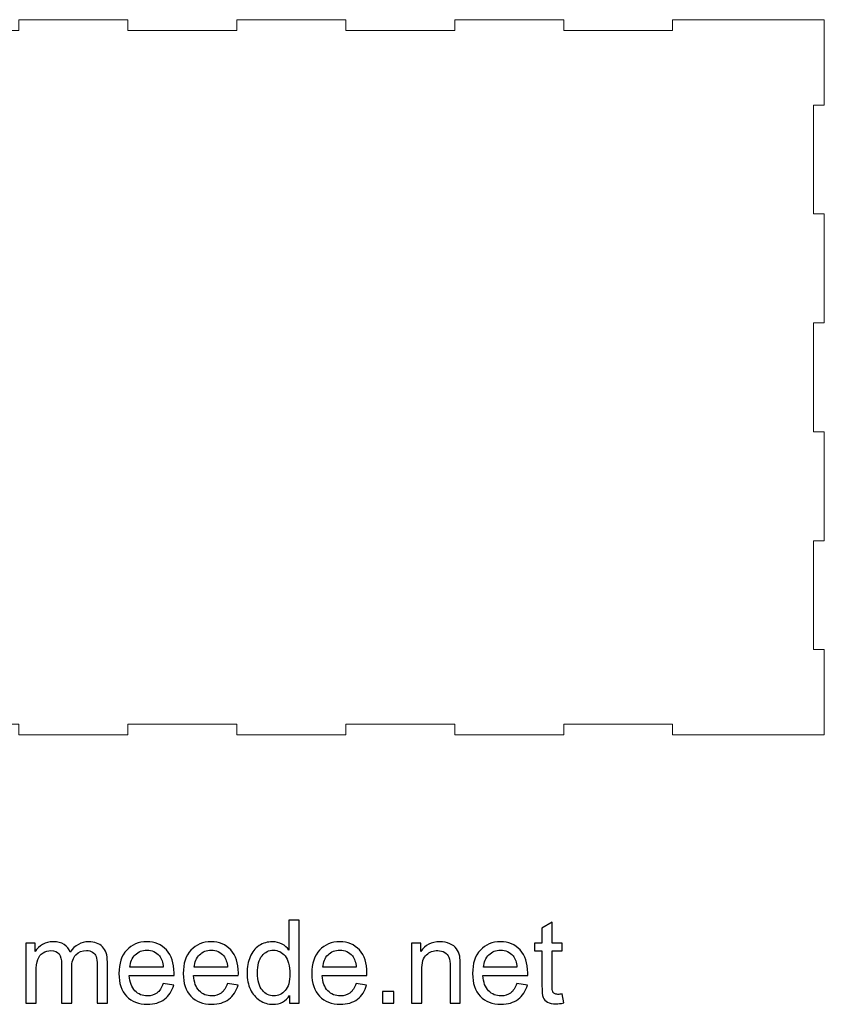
# Model space of a CAD drawing. Header units: millimetres. Extents: x -402 to 376, y -181 to 231.
# Tile 22 of 23: x 210 to 376, y -181 to 22. Entities that reach past the tile are written whole.
import ezdxf

# ---------------------------------------------------------------- set-up
doc = ezdxf.new("R2010")
doc.units = ezdxf.units.MM
doc.header["$MEASUREMENT"] = 0
doc.layers.add('Layer 1', color=7, linetype='Continuous')

msp = doc.modelspace()

# ---------------------------------------------------------------- linework, layer by layer
at = {"layer": 'Layer 1', "lineweight": 15}
msp.add_open_spline([(155.9212, 22.0469), (155.9212, 22.0469), (187.2344, 22.0469), (187.2344, 22.0469), (187.2344, 22.0469), (187.2344, 22.0469), (187.2344, 19.7965), (187.2344, 19.7965), (187.2344, 19.7965), (187.2344, 19.7965), (209.7335, 19.7965), (209.7335, 19.7965), (209.7335, 19.7965), (209.7335, 19.7965), (209.7335, 22.0469), (209.7335, 22.0469), (209.7335, 22.0469), (209.7335, 22.0469), (232.234, 22.0469), (232.234, 22.0469), (232.234, 22.0469), (232.234, 22.0469), (232.234, 19.7965), (232.234, 19.7965), (232.234, 19.7965), (232.234, 19.7965), (254.7335, 19.7965), (254.7335, 19.7965), (254.7335, 19.7965), (254.7335, 19.7965), (254.7335, 22.0469), (254.7335, 22.0469), (254.7335, 22.0469), (254.7335, 22.0469), (277.234, 22.0469), (277.234, 22.0469), (277.234, 22.0469), (277.234, 22.0469), (277.234, 19.7965), (277.234, 19.7965), (277.234, 19.7965), (277.234, 19.7965), (299.7331, 19.7965), (299.7331, 19.7965), (299.7331, 19.7965), (299.7331, 19.7965), (299.7331, 22.0469), (299.7331, 22.0469), (299.7331, 22.0469), (299.7331, 22.0469), (322.234, 22.0469), (322.234, 22.0469), (322.234, 22.0469), (322.234, 22.0469), (322.234, 19.7965), (322.234, 19.7965), (322.234, 19.7965), (322.234, 19.7965), (344.7331, 19.7965), (344.7331, 19.7965), (344.7331, 19.7965), (344.7331, 19.7965), (344.7331, 22.0469), (344.7331, 22.0469), (344.7331, 22.0469), (344.7331, 22.0469), (376.0464, 22.0469), (376.0464, 22.0469), (376.0464, 22.0469), (376.0464, 22.0469), (376.0464, 4.4217), (376.0464, 4.4217), (376.0464, 4.4217), (376.0464, 4.4217), (373.796, 4.4217), (373.796, 4.4217), (373.796, 4.4217), (373.796, 4.4217), (373.796, -18.0791), (373.796, -18.0791), (373.796, -18.0791), (373.796, -18.0791), (376.0464, -18.0791), (376.0464, -18.0791), (376.0464, -18.0791), (376.0464, -18.0791), (376.0464, -40.5782), (376.0464, -40.5782), (376.0464, -40.5782), (376.0464, -40.5782), (373.796, -40.5782), (373.796, -40.5782), (373.796, -40.5782), (373.796, -40.5782), (373.796, -63.0788), (373.796, -63.0788), (373.796, -63.0788), (373.796, -63.0788), (376.0464, -63.0788), (376.0464, -63.0788), (376.0464, -63.0788), (376.0464, -63.0788), (376.0464, -85.5779), (376.0464, -85.5779), (376.0464, -85.5779), (376.0464, -85.5779), (373.796, -85.5779), (373.796, -85.5779), (373.796, -85.5779), (373.796, -85.5779), (373.796, -108.0787), (373.796, -108.0787), (373.796, -108.0787), (373.796, -108.0787), (376.0464, -108.0787), (376.0464, -108.0787), (376.0464, -108.0787), (376.0464, -108.0787), (376.0464, -125.7039), (376.0464, -125.7039), (376.0464, -125.7039), (376.0464, -125.7039), (344.7331, -125.7039), (344.7331, -125.7039), (344.7331, -125.7039), (344.7331, -125.7039), (344.7331, -123.4535), (344.7331, -123.4535), (344.7331, -123.4535), (344.7331, -123.4535), (322.234, -123.4535), (322.234, -123.4535), (322.234, -123.4535), (322.234, -123.4535), (322.234, -125.7039), (322.234, -125.7039), (322.234, -125.7039), (322.234, -125.7039), (299.7331, -125.7039), (299.7331, -125.7039), (299.7331, -125.7039), (299.7331, -125.7039), (299.7331, -123.4535), (299.7331, -123.4535), (299.7331, -123.4535), (299.7331, -123.4535), (277.234, -123.4535), (277.234, -123.4535), (277.234, -123.4535), (277.234, -123.4535), (277.234, -125.7039), (277.234, -125.7039), (277.234, -125.7039), (277.234, -125.7039), (254.7335, -125.7039), (254.7335, -125.7039), (254.7335, -125.7039), (254.7335, -125.7039), (254.7335, -123.4535), (254.7335, -123.4535), (254.7335, -123.4535), (254.7335, -123.4535), (232.234, -123.4535), (232.234, -123.4535), (232.234, -123.4535), (232.234, -123.4535), (232.234, -125.7039), (232.234, -125.7039), (232.234, -125.7039), (232.234, -125.7039), (209.7335, -125.7039), (209.7335, -125.7039), (209.7335, -125.7039), (209.7335, -125.7039), (209.7335, -123.4535), (209.7335, -123.4535), (209.7335, -123.4535), (209.7335, -123.4535), (187.2344, -123.4535), (187.2344, -123.4535), (187.2344, -123.4535), (187.2344, -123.4535), (187.2344, -125.7039), (187.2344, -125.7039), (187.2344, -125.7039), (187.2344, -125.7039), (155.9212, -125.7039), (155.9212, -125.7039), (155.9212, -125.7039), (155.9212, -125.7039), (155.9212, -108.0787), (155.9212, -108.0787), (155.9212, -108.0787), (155.9212, -108.0787), (158.1715, -108.0787), (158.1715, -108.0787), (158.1715, -108.0787), (158.1715, -108.0787), (158.1715, -85.5779), (158.1715, -85.5779), (158.1715, -85.5779), (158.1715, -85.5779), (155.9212, -85.5779), (155.9212, -85.5779), (155.9212, -85.5779), (155.9212, -85.5779), (155.9212, -63.0788), (155.9212, -63.0788), (155.9212, -63.0788), (155.9212, -63.0788), (158.1715, -63.0788), (158.1715, -63.0788), (158.1715, -63.0788), (158.1715, -63.0788), (158.1715, -40.5782), (158.1715, -40.5782), (158.1715, -40.5782), (158.1715, -40.5782), (155.9212, -40.5782), (155.9212, -40.5782), (155.9212, -40.5782), (155.9212, -40.5782), (155.9212, -18.0791), (155.9212, -18.0791), (155.9212, -18.0791), (155.9212, -18.0791), (158.1715, -18.0791), (158.1715, -18.0791), (158.1715, -18.0791), (158.1715, -18.0791), (158.1715, 4.4217), (158.1715, 4.4217), (158.1715, 4.4217), (158.1715, 4.4217), (155.9212, 4.4217), (155.9212, 4.4217), (155.9212, 4.4217), (155.9212, 4.4217), (155.9212, 22.0469), (155.9212, 22.0469)], degree=3, knots=[0, 0, 0, 0, 0.01639344, 0.01639344, 0.01639344, 0.01639344, 0.03278689, 0.03278689, 0.03278689, 0.03278689, 0.04918033, 0.04918033, 0.04918033, 0.04918033, 0.06557377, 0.06557377, 0.06557377, 0.06557377, 0.08196721, 0.08196721, 0.08196721, 0.08196721, 0.09836066, 0.09836066, 0.09836066, 0.09836066, 0.1147541, 0.1147541, 0.1147541, 0.1147541, 0.13114754, 0.13114754, 0.13114754, 0.13114754, 0.14754098, 0.14754098, 0.14754098, 0.14754098, 0.16393443, 0.16393443, 0.16393443, 0.16393443, 0.18032787, 0.18032787, 0.18032787, 0.18032787, 0.19672131, 0.19672131, 0.19672131, 0.19672131, 0.21311475, 0.21311475, 0.21311475, 0.21311475, 0.2295082, 0.2295082, 0.2295082, 0.2295082, 0.24590164, 0.24590164, 0.24590164, 0.24590164, 0.26229508, 0.26229508, 0.26229508, 0.26229508, 0.27868852, 0.27868852, 0.27868852, 0.27868852, 0.29508197, 0.29508197, 0.29508197, 0.29508197, 0.31147541, 0.31147541, 0.31147541, 0.31147541, 0.32786885, 0.32786885, 0.32786885, 0.32786885, 0.3442623, 0.3442623, 0.3442623, 0.3442623, 0.36065574, 0.36065574, 0.36065574, 0.36065574, 0.37704918, 0.37704918, 0.37704918, 0.37704918, 0.39344262, 0.39344262, 0.39344262, 0.39344262, 0.40983607, 0.40983607, 0.40983607, 0.40983607, 0.42622951, 0.42622951, 0.42622951, 0.42622951, 0.44262295, 0.44262295, 0.44262295, 0.44262295, 0.45901639, 0.45901639, 0.45901639, 0.45901639, 0.47540984, 0.47540984, 0.47540984, 0.47540984, 0.49180328, 0.49180328, 0.49180328, 0.49180328, 0.50819672, 0.50819672, 0.50819672, 0.50819672, 0.52459016, 0.52459016, 0.52459016, 0.52459016, 0.54098361, 0.54098361, 0.54098361, 0.54098361, 0.55737705, 0.55737705, 0.55737705, 0.55737705, 0.57377049, 0.57377049, 0.57377049, 0.57377049, 0.59016393, 0.59016393, 0.59016393, 0.59016393, 0.60655738, 0.60655738, 0.60655738, 0.60655738, 0.62295082, 0.62295082, 0.62295082, 0.62295082, 0.63934426, 0.63934426, 0.63934426, 0.63934426, 0.6557377, 0.6557377, 0.6557377, 0.6557377, 0.67213115, 0.67213115, 0.67213115, 0.67213115, 0.68852459, 0.68852459, 0.68852459, 0.68852459, 0.70491803, 0.70491803, 0.70491803, 0.70491803, 0.72131148, 0.72131148, 0.72131148, 0.72131148, 0.73770492, 0.73770492, 0.73770492, 0.73770492, 0.75409836, 0.75409836, 0.75409836, 0.75409836, 0.7704918, 0.7704918, 0.7704918, 0.7704918, 0.78688525, 0.78688525, 0.78688525, 0.78688525, 0.80327869, 0.80327869, 0.80327869, 0.80327869, 0.81967213, 0.81967213, 0.81967213, 0.81967213, 0.83606557, 0.83606557, 0.83606557, 0.83606557, 0.85245902, 0.85245902, 0.85245902, 0.85245902, 0.86885246, 0.86885246, 0.86885246, 0.86885246, 0.8852459, 0.8852459, 0.8852459, 0.8852459, 0.90163934, 0.90163934, 0.90163934, 0.90163934, 0.91803279, 0.91803279, 0.91803279, 0.91803279, 0.93442623, 0.93442623, 0.93442623, 0.93442623, 0.95081967, 0.95081967, 0.95081967, 0.95081967, 0.96721311, 0.96721311, 0.96721311, 0.96721311, 1, 1, 1, 1], dxfattribs=at)
at = {"layer": 'Layer 1', "color": 250}
for points, knots in [([(265.6327, -181.0709), (265.6327, -181.0709), (265.6327, -179.499), (265.6327, -179.499), (265.6327, -179.499), (264.8487, -180.7207), (263.6947, -181.3335), (262.1705, -181.3335), (262.1705, -181.3335), (261.1836, -181.3335), (260.2763, -181.0629), (259.4525, -180.5177), (259.4525, -180.5177), (258.6248, -179.9765), (257.9841, -179.2165), (257.5264, -178.2455), (257.5264, -178.2455), (257.0728, -177.2705), (256.8459, -176.1522), (256.8459, -174.8868), (256.8459, -174.8868), (256.8459, -173.6531), (257.0529, -172.5349), (257.4628, -171.5281), (257.4628, -171.5281), (257.8766, -170.5252), (258.4935, -169.7532), (259.3172, -169.2199), (259.3172, -169.2199), (260.137, -168.6827), (261.0602, -168.4161), (262.075, -168.4161), (262.075, -168.4161), (262.8231, -168.4161), (263.4877, -168.5753), (264.0687, -168.8897), (264.0687, -168.8897), (264.6497, -169.204), (265.1233, -169.6179), (265.4894, -170.1233), (265.4894, -170.1233), (265.4894, -170.1233), (265.4894, -163.975), (265.4894, -163.975), (265.4894, -163.975), (265.4894, -163.975), (267.5906, -163.975), (267.5906, -163.975), (267.5906, -163.975), (267.5906, -163.975), (267.5906, -181.0709), (267.5906, -181.0709), (267.5906, -181.0709), (267.5906, -181.0709), (265.6327, -181.0709), (265.6327, -181.0709)], [0, 0, 0, 0, 0.06666667, 0.06666667, 0.06666667, 0.06666667, 0.13333333, 0.13333333, 0.13333333, 0.13333333, 0.2, 0.2, 0.2, 0.2, 0.26666667, 0.26666667, 0.26666667, 0.26666667, 0.33333333, 0.33333333, 0.33333333, 0.33333333, 0.4, 0.4, 0.4, 0.4, 0.46666667, 0.46666667, 0.46666667, 0.46666667, 0.53333333, 0.53333333, 0.53333333, 0.53333333, 0.6, 0.6, 0.6, 0.6, 0.66666667, 0.66666667, 0.66666667, 0.66666667, 0.73333333, 0.73333333, 0.73333333, 0.73333333, 0.8, 0.8, 0.8, 0.8, 0.86666667, 0.86666667, 0.86666667, 0.86666667, 1, 1, 1, 1]), ([(321.9466, -179.1966), (321.9466, -179.1966), (322.2331, -181.051), (322.2331, -181.051), (322.2331, -181.051), (321.6441, -181.1744), (321.1149, -181.238), (320.6533, -181.238), (320.6533, -181.238), (319.8932, -181.238), (319.3042, -181.1187), (318.8824, -180.8759), (318.8824, -180.8759), (318.4645, -180.6332), (318.17, -180.3188), (317.9989, -179.9248), (317.9989, -179.9248), (317.8278, -179.5308), (317.7442, -178.7031), (317.7442, -177.4416), (317.7442, -177.4416), (317.7442, -177.4416), (317.7442, -170.3024), (317.7442, -170.3024), (317.7442, -170.3024), (317.7442, -170.3024), (316.1922, -170.3024), (316.1922, -170.3024), (316.1922, -170.3024), (316.1922, -170.3024), (316.1922, -168.6787), (316.1922, -168.6787), (316.1922, -168.6787), (316.1922, -168.6787), (317.7442, -168.6787), (317.7442, -168.6787), (317.7442, -168.6787), (317.7442, -168.6787), (317.7442, -165.6145), (317.7442, -165.6145), (317.7442, -165.6145), (317.7442, -165.6145), (319.8454, -164.353), (319.8454, -164.353), (319.8454, -164.353), (319.8454, -164.353), (319.8454, -168.6787), (319.8454, -168.6787), (319.8454, -168.6787), (319.8454, -168.6787), (321.9466, -168.6787), (321.9466, -168.6787), (321.9466, -168.6787), (321.9466, -168.6787), (321.9466, -170.3024), (321.9466, -170.3024), (321.9466, -170.3024), (321.9466, -170.3024), (319.8454, -170.3024), (319.8454, -170.3024), (319.8454, -170.3024), (319.8454, -170.3024), (319.8454, -177.561), (319.8454, -177.561), (319.8454, -177.561), (319.8454, -178.1619), (319.8812, -178.5479), (319.9568, -178.719), (319.9568, -178.719), (320.0285, -178.8901), (320.1479, -179.0254), (320.315, -179.1289), (320.315, -179.1289), (320.4821, -179.2284), (320.7209, -179.2801), (321.0313, -179.2801), (321.0313, -179.2801), (321.2621, -179.2801), (321.5685, -179.2523), (321.9466, -179.1966)], [0, 0, 0, 0, 0.04761905, 0.04761905, 0.04761905, 0.04761905, 0.0952381, 0.0952381, 0.0952381, 0.0952381, 0.14285714, 0.14285714, 0.14285714, 0.14285714, 0.19047619, 0.19047619, 0.19047619, 0.19047619, 0.23809524, 0.23809524, 0.23809524, 0.23809524, 0.28571429, 0.28571429, 0.28571429, 0.28571429, 0.33333333, 0.33333333, 0.33333333, 0.33333333, 0.38095238, 0.38095238, 0.38095238, 0.38095238, 0.42857143, 0.42857143, 0.42857143, 0.42857143, 0.47619048, 0.47619048, 0.47619048, 0.47619048, 0.52380952, 0.52380952, 0.52380952, 0.52380952, 0.57142857, 0.57142857, 0.57142857, 0.57142857, 0.61904762, 0.61904762, 0.61904762, 0.61904762, 0.66666667, 0.66666667, 0.66666667, 0.66666667, 0.71428571, 0.71428571, 0.71428571, 0.71428571, 0.76190476, 0.76190476, 0.76190476, 0.76190476, 0.80952381, 0.80952381, 0.80952381, 0.80952381, 0.85714286, 0.85714286, 0.85714286, 0.85714286, 0.9047619, 0.9047619, 0.9047619, 0.9047619, 1, 1, 1, 1]), ([(211.1852, -181.0709), (211.1852, -181.0709), (211.1852, -168.6787), (211.1852, -168.6787), (211.1852, -168.6787), (211.1852, -168.6787), (213.0715, -168.6787), (213.0715, -168.6787), (213.0715, -168.6787), (213.0715, -168.6787), (213.0715, -170.4297), (213.0715, -170.4297), (213.0715, -170.4297), (213.4575, -169.8248), (213.9748, -169.3354), (214.6195, -168.9692), (214.6195, -168.9692), (215.2642, -168.5991), (215.9964, -168.4161), (216.8202, -168.4161), (216.8202, -168.4161), (217.7354, -168.4161), (218.4876, -168.6071), (219.0726, -168.9852), (219.0726, -168.9852), (219.6575, -169.3672), (220.0714, -169.8965), (220.3102, -170.5809), (220.3102, -170.5809), (221.2971, -169.1364), (222.5745, -168.4161), (224.1504, -168.4161), (224.1504, -168.4161), (225.384, -168.4161), (226.3351, -168.7543), (226.9957, -169.4348), (226.9957, -169.4348), (227.6603, -170.1153), (227.9946, -171.1619), (227.9946, -172.5747), (227.9946, -172.5747), (227.9946, -172.5747), (227.9946, -181.0709), (227.9946, -181.0709), (227.9946, -181.0709), (227.9946, -181.0709), (225.8934, -181.0709), (225.8934, -181.0709), (225.8934, -181.0709), (225.8934, -181.0709), (225.8934, -173.2711), (225.8934, -173.2711), (225.8934, -173.2711), (225.8934, -172.4354), (225.8218, -171.8305), (225.6865, -171.4604), (225.6865, -171.4604), (225.5512, -171.0903), (225.3044, -170.7958), (224.9423, -170.569), (224.9423, -170.569), (224.5842, -170.3422), (224.1623, -170.2307), (223.6808, -170.2307), (223.6808, -170.2307), (222.8053, -170.2307), (222.0811, -170.5212), (221.504, -171.0983), (221.504, -171.0983), (220.927, -171.6793), (220.6405, -172.6065), (220.6405, -173.8799), (220.6405, -173.8799), (220.6405, -173.8799), (220.6405, -181.0709), (220.6405, -181.0709), (220.6405, -181.0709), (220.6405, -181.0709), (218.5393, -181.0709), (218.5393, -181.0709), (218.5393, -181.0709), (218.5393, -181.0709), (218.5393, -173.0283), (218.5393, -173.0283), (218.5393, -173.0283), (218.5393, -172.0971), (218.3682, -171.3967), (218.0259, -170.9311), (218.0259, -170.9311), (217.6837, -170.4655), (217.1226, -170.2307), (216.3466, -170.2307), (216.3466, -170.2307), (215.7576, -170.2307), (215.2124, -170.3859), (214.711, -170.6963), (214.711, -170.6963), (214.2096, -171.0067), (213.8475, -171.4604), (213.6206, -172.0613), (213.6206, -172.0613), (213.3978, -172.6582), (213.2864, -173.5218), (213.2864, -174.648), (213.2864, -174.648), (213.2864, -174.648), (213.2864, -181.0709), (213.2864, -181.0709), (213.2864, -181.0709), (213.2864, -181.0709), (211.1852, -181.0709), (211.1852, -181.0709)], [0, 0, 0, 0, 0.03448276, 0.03448276, 0.03448276, 0.03448276, 0.06896552, 0.06896552, 0.06896552, 0.06896552, 0.10344828, 0.10344828, 0.10344828, 0.10344828, 0.13793103, 0.13793103, 0.13793103, 0.13793103, 0.17241379, 0.17241379, 0.17241379, 0.17241379, 0.20689655, 0.20689655, 0.20689655, 0.20689655, 0.24137931, 0.24137931, 0.24137931, 0.24137931, 0.27586207, 0.27586207, 0.27586207, 0.27586207, 0.31034483, 0.31034483, 0.31034483, 0.31034483, 0.34482759, 0.34482759, 0.34482759, 0.34482759, 0.37931034, 0.37931034, 0.37931034, 0.37931034, 0.4137931, 0.4137931, 0.4137931, 0.4137931, 0.44827586, 0.44827586, 0.44827586, 0.44827586, 0.48275862, 0.48275862, 0.48275862, 0.48275862, 0.51724138, 0.51724138, 0.51724138, 0.51724138, 0.55172414, 0.55172414, 0.55172414, 0.55172414, 0.5862069, 0.5862069, 0.5862069, 0.5862069, 0.62068966, 0.62068966, 0.62068966, 0.62068966, 0.65517241, 0.65517241, 0.65517241, 0.65517241, 0.68965517, 0.68965517, 0.68965517, 0.68965517, 0.72413793, 0.72413793, 0.72413793, 0.72413793, 0.75862069, 0.75862069, 0.75862069, 0.75862069, 0.79310345, 0.79310345, 0.79310345, 0.79310345, 0.82758621, 0.82758621, 0.82758621, 0.82758621, 0.86206897, 0.86206897, 0.86206897, 0.86206897, 0.89655172, 0.89655172, 0.89655172, 0.89655172, 0.93103448, 0.93103448, 0.93103448, 0.93103448, 1, 1, 1, 1]), ([(239.5271, -177.0596), (239.5271, -177.0596), (241.6999, -177.3461), (241.6999, -177.3461), (241.6999, -177.3461), (241.3617, -178.6076), (240.7289, -179.5905), (239.8057, -180.2869), (239.8057, -180.2869), (238.8825, -180.9834), (237.7045, -181.3335), (236.2679, -181.3335), (236.2679, -181.3335), (234.4612, -181.3335), (233.0286, -180.7764), (231.9701, -179.6622), (231.9701, -179.6622), (230.9115, -178.5519), (230.3822, -176.9879), (230.3822, -174.9783), (230.3822, -174.9783), (230.3822, -172.901), (230.9155, -171.2853), (231.986, -170.1392), (231.986, -170.1392), (233.0565, -168.9891), (234.4453, -168.4161), (236.1525, -168.4161), (236.1525, -168.4161), (237.804, -168.4161), (239.1531, -168.9772), (240.1997, -170.1034), (240.1997, -170.1034), (241.2463, -171.2296), (241.7716, -172.8134), (241.7716, -174.8549), (241.7716, -174.8549), (241.7716, -174.9783), (241.7676, -175.1653), (241.7596, -175.4121), (241.7596, -175.4121), (241.7596, -175.4121), (232.5312, -175.4121), (232.5312, -175.4121), (232.5312, -175.4121), (232.6108, -176.7691), (232.9928, -177.8117), (233.6852, -178.532), (233.6852, -178.532), (234.3737, -179.2523), (235.2372, -179.6144), (236.2679, -179.6144), (236.2679, -179.6144), (237.036, -179.6144), (237.6926, -179.4114), (238.2338, -179.0055), (238.2338, -179.0055), (238.779, -178.5996), (239.2088, -177.951), (239.5271, -177.0596)], [0, 0, 0, 0, 0.0625, 0.0625, 0.0625, 0.0625, 0.125, 0.125, 0.125, 0.125, 0.1875, 0.1875, 0.1875, 0.1875, 0.25, 0.25, 0.25, 0.25, 0.3125, 0.3125, 0.3125, 0.3125, 0.375, 0.375, 0.375, 0.375, 0.4375, 0.4375, 0.4375, 0.4375, 0.5, 0.5, 0.5, 0.5, 0.5625, 0.5625, 0.5625, 0.5625, 0.625, 0.625, 0.625, 0.625, 0.6875, 0.6875, 0.6875, 0.6875, 0.75, 0.75, 0.75, 0.75, 0.8125, 0.8125, 0.8125, 0.8125, 0.875, 0.875, 0.875, 0.875, 1, 1, 1, 1]), ([(252.8067, -177.0596), (252.8067, -177.0596), (254.9795, -177.3461), (254.9795, -177.3461), (254.9795, -177.3461), (254.6413, -178.6076), (254.0085, -179.5905), (253.0853, -180.2869), (253.0853, -180.2869), (252.1621, -180.9834), (250.9841, -181.3335), (249.5475, -181.3335), (249.5475, -181.3335), (247.7408, -181.3335), (246.3082, -180.7764), (245.2497, -179.6622), (245.2497, -179.6622), (244.1911, -178.5519), (243.6618, -176.9879), (243.6618, -174.9783), (243.6618, -174.9783), (243.6618, -172.901), (244.1951, -171.2853), (245.2656, -170.1392), (245.2656, -170.1392), (246.3361, -168.9891), (247.7249, -168.4161), (249.4321, -168.4161), (249.4321, -168.4161), (251.0836, -168.4161), (252.4327, -168.9772), (253.4793, -170.1034), (253.4793, -170.1034), (254.5259, -171.2296), (255.0512, -172.8134), (255.0512, -174.8549), (255.0512, -174.8549), (255.0512, -174.9783), (255.0472, -175.1653), (255.0392, -175.4121), (255.0392, -175.4121), (255.0392, -175.4121), (245.8108, -175.4121), (245.8108, -175.4121), (245.8108, -175.4121), (245.8904, -176.7691), (246.2724, -177.8117), (246.9648, -178.532), (246.9648, -178.532), (247.6533, -179.2523), (248.5168, -179.6144), (249.5475, -179.6144), (249.5475, -179.6144), (250.3156, -179.6144), (250.9722, -179.4114), (251.5134, -179.0055), (251.5134, -179.0055), (252.0586, -178.5996), (252.4884, -177.951), (252.8067, -177.0596)], [0, 0, 0, 0, 0.0625, 0.0625, 0.0625, 0.0625, 0.125, 0.125, 0.125, 0.125, 0.1875, 0.1875, 0.1875, 0.1875, 0.25, 0.25, 0.25, 0.25, 0.3125, 0.3125, 0.3125, 0.3125, 0.375, 0.375, 0.375, 0.375, 0.4375, 0.4375, 0.4375, 0.4375, 0.5, 0.5, 0.5, 0.5, 0.5625, 0.5625, 0.5625, 0.5625, 0.625, 0.625, 0.625, 0.625, 0.6875, 0.6875, 0.6875, 0.6875, 0.75, 0.75, 0.75, 0.75, 0.8125, 0.8125, 0.8125, 0.8125, 0.875, 0.875, 0.875, 0.875, 1, 1, 1, 1]), ([(279.3659, -177.0596), (279.3659, -177.0596), (281.5387, -177.3461), (281.5387, -177.3461), (281.5387, -177.3461), (281.2005, -178.6076), (280.5677, -179.5905), (279.6445, -180.2869), (279.6445, -180.2869), (278.7213, -180.9834), (277.5433, -181.3335), (276.1067, -181.3335), (276.1067, -181.3335), (274.3, -181.3335), (272.8674, -180.7764), (271.8089, -179.6622), (271.8089, -179.6622), (270.7503, -178.5519), (270.221, -176.9879), (270.221, -174.9783), (270.221, -174.9783), (270.221, -172.901), (270.7543, -171.2853), (271.8248, -170.1392), (271.8248, -170.1392), (272.8953, -168.9891), (274.2841, -168.4161), (275.9913, -168.4161), (275.9913, -168.4161), (277.6428, -168.4161), (278.9919, -168.9772), (280.0385, -170.1034), (280.0385, -170.1034), (281.0851, -171.2296), (281.6104, -172.8134), (281.6104, -174.8549), (281.6104, -174.8549), (281.6104, -174.9783), (281.6064, -175.1653), (281.5984, -175.4121), (281.5984, -175.4121), (281.5984, -175.4121), (272.37, -175.4121), (272.37, -175.4121), (272.37, -175.4121), (272.4496, -176.7691), (272.8316, -177.8117), (273.524, -178.532), (273.524, -178.532), (274.2125, -179.2523), (275.076, -179.6144), (276.1067, -179.6144), (276.1067, -179.6144), (276.8748, -179.6144), (277.5314, -179.4114), (278.0726, -179.0055), (278.0726, -179.0055), (278.6178, -178.5996), (279.0476, -177.951), (279.3659, -177.0596)], [0, 0, 0, 0, 0.0625, 0.0625, 0.0625, 0.0625, 0.125, 0.125, 0.125, 0.125, 0.1875, 0.1875, 0.1875, 0.1875, 0.25, 0.25, 0.25, 0.25, 0.3125, 0.3125, 0.3125, 0.3125, 0.375, 0.375, 0.375, 0.375, 0.4375, 0.4375, 0.4375, 0.4375, 0.5, 0.5, 0.5, 0.5, 0.5625, 0.5625, 0.5625, 0.5625, 0.625, 0.625, 0.625, 0.625, 0.6875, 0.6875, 0.6875, 0.6875, 0.75, 0.75, 0.75, 0.75, 0.8125, 0.8125, 0.8125, 0.8125, 0.875, 0.875, 0.875, 0.875, 1, 1, 1, 1]), ([(290.8269, -181.0709), (290.8269, -181.0709), (290.8269, -168.6787), (290.8269, -168.6787), (290.8269, -168.6787), (290.8269, -168.6787), (292.7132, -168.6787), (292.7132, -168.6787), (292.7132, -168.6787), (292.7132, -168.6787), (292.7132, -170.4377), (292.7132, -170.4377), (292.7132, -170.4377), (293.6205, -169.0886), (294.9337, -168.4161), (296.6489, -168.4161), (296.6489, -168.4161), (297.397, -168.4161), (298.0815, -168.5514), (298.7063, -168.818), (298.7063, -168.818), (299.3311, -169.0846), (299.8007, -169.4388), (300.1111, -169.8726), (300.1111, -169.8726), (300.4215, -170.3064), (300.6403, -170.8237), (300.7637, -171.4206), (300.7637, -171.4206), (300.8393, -171.8106), (300.8791, -172.4911), (300.8791, -173.4621), (300.8791, -173.4621), (300.8791, -173.4621), (300.8791, -181.0709), (300.8791, -181.0709), (300.8791, -181.0709), (300.8791, -181.0709), (298.7779, -181.0709), (298.7779, -181.0709), (298.7779, -181.0709), (298.7779, -181.0709), (298.7779, -173.5417), (298.7779, -173.5417), (298.7779, -173.5417), (298.7779, -172.6861), (298.6983, -172.0454), (298.5352, -171.6236), (298.5352, -171.6236), (298.372, -171.2017), (298.0815, -170.8635), (297.6676, -170.6088), (297.6676, -170.6088), (297.2538, -170.3581), (296.7643, -170.2307), (296.2072, -170.2307), (296.2072, -170.2307), (295.3158, -170.2307), (294.5477, -170.5133), (293.8991, -171.0824), (293.8991, -171.0824), (293.2504, -171.6474), (292.9281, -172.7259), (292.9281, -174.3097), (292.9281, -174.3097), (292.9281, -174.3097), (292.9281, -181.0709), (292.9281, -181.0709), (292.9281, -181.0709), (292.9281, -181.0709), (290.8269, -181.0709), (290.8269, -181.0709)], [0, 0, 0, 0, 0.05263158, 0.05263158, 0.05263158, 0.05263158, 0.10526316, 0.10526316, 0.10526316, 0.10526316, 0.15789474, 0.15789474, 0.15789474, 0.15789474, 0.21052632, 0.21052632, 0.21052632, 0.21052632, 0.26315789, 0.26315789, 0.26315789, 0.26315789, 0.31578947, 0.31578947, 0.31578947, 0.31578947, 0.36842105, 0.36842105, 0.36842105, 0.36842105, 0.42105263, 0.42105263, 0.42105263, 0.42105263, 0.47368421, 0.47368421, 0.47368421, 0.47368421, 0.52631579, 0.52631579, 0.52631579, 0.52631579, 0.57894737, 0.57894737, 0.57894737, 0.57894737, 0.63157895, 0.63157895, 0.63157895, 0.63157895, 0.68421053, 0.68421053, 0.68421053, 0.68421053, 0.73684211, 0.73684211, 0.73684211, 0.73684211, 0.78947368, 0.78947368, 0.78947368, 0.78947368, 0.84210526, 0.84210526, 0.84210526, 0.84210526, 0.89473684, 0.89473684, 0.89473684, 0.89473684, 1, 1, 1, 1]), ([(312.5589, -177.0596), (312.5589, -177.0596), (314.7317, -177.3461), (314.7317, -177.3461), (314.7317, -177.3461), (314.3935, -178.6076), (313.7607, -179.5905), (312.8375, -180.2869), (312.8375, -180.2869), (311.9143, -180.9834), (310.7363, -181.3335), (309.2997, -181.3335), (309.2997, -181.3335), (307.493, -181.3335), (306.0604, -180.7764), (305.0019, -179.6622), (305.0019, -179.6622), (303.9433, -178.5519), (303.414, -176.9879), (303.414, -174.9783), (303.414, -174.9783), (303.414, -172.901), (303.9473, -171.2853), (305.0178, -170.1392), (305.0178, -170.1392), (306.0883, -168.9891), (307.4771, -168.4161), (309.1843, -168.4161), (309.1843, -168.4161), (310.8358, -168.4161), (312.1849, -168.9772), (313.2315, -170.1034), (313.2315, -170.1034), (314.2781, -171.2296), (314.8034, -172.8134), (314.8034, -174.8549), (314.8034, -174.8549), (314.8034, -174.9783), (314.7994, -175.1653), (314.7914, -175.4121), (314.7914, -175.4121), (314.7914, -175.4121), (305.563, -175.4121), (305.563, -175.4121), (305.563, -175.4121), (305.6426, -176.7691), (306.0246, -177.8117), (306.717, -178.532), (306.717, -178.532), (307.4055, -179.2523), (308.269, -179.6144), (309.2997, -179.6144), (309.2997, -179.6144), (310.0678, -179.6144), (310.7244, -179.4114), (311.2656, -179.0055), (311.2656, -179.0055), (311.8108, -178.5996), (312.2406, -177.951), (312.5589, -177.0596)], [0, 0, 0, 0, 0.0625, 0.0625, 0.0625, 0.0625, 0.125, 0.125, 0.125, 0.125, 0.1875, 0.1875, 0.1875, 0.1875, 0.25, 0.25, 0.25, 0.25, 0.3125, 0.3125, 0.3125, 0.3125, 0.375, 0.375, 0.375, 0.375, 0.4375, 0.4375, 0.4375, 0.4375, 0.5, 0.5, 0.5, 0.5, 0.5625, 0.5625, 0.5625, 0.5625, 0.625, 0.625, 0.625, 0.625, 0.6875, 0.6875, 0.6875, 0.6875, 0.75, 0.75, 0.75, 0.75, 0.8125, 0.8125, 0.8125, 0.8125, 0.875, 0.875, 0.875, 0.875, 1, 1, 1, 1]), ([(232.6506, -173.6929), (232.6506, -173.6929), (239.551, -173.6929), (239.551, -173.6929), (239.551, -173.6929), (239.4595, -172.6503), (239.1929, -171.8703), (238.7591, -171.349), (238.7591, -171.349), (238.0945, -170.5411), (237.227, -170.1352), (236.1645, -170.1352), (236.1645, -170.1352), (235.2014, -170.1352), (234.3936, -170.4576), (233.737, -171.1023), (233.737, -171.1023), (233.0843, -171.7469), (232.7222, -172.6105), (232.6506, -173.6929)], [0, 0, 0, 0, 0.16666667, 0.16666667, 0.16666667, 0.16666667, 0.33333333, 0.33333333, 0.33333333, 0.33333333, 0.5, 0.5, 0.5, 0.5, 0.66666667, 0.66666667, 0.66666667, 0.66666667, 1, 1, 1, 1]), ([(245.9302, -173.6929), (245.9302, -173.6929), (252.8306, -173.6929), (252.8306, -173.6929), (252.8306, -173.6929), (252.7391, -172.6503), (252.4725, -171.8703), (252.0387, -171.349), (252.0387, -171.349), (251.3741, -170.5411), (250.5066, -170.1352), (249.4441, -170.1352), (249.4441, -170.1352), (248.481, -170.1352), (247.6732, -170.4576), (247.0166, -171.1023), (247.0166, -171.1023), (246.3639, -171.7469), (246.0018, -172.6105), (245.9302, -173.6929)], [0, 0, 0, 0, 0.16666667, 0.16666667, 0.16666667, 0.16666667, 0.33333333, 0.33333333, 0.33333333, 0.33333333, 0.5, 0.5, 0.5, 0.5, 0.66666667, 0.66666667, 0.66666667, 0.66666667, 1, 1, 1, 1]), ([(258.9949, -174.8907), (258.9949, -176.4746), (259.3291, -177.6565), (260.0017, -178.4405), (260.0017, -178.4405), (260.6702, -179.2244), (261.4622, -179.6144), (262.3735, -179.6144), (262.3735, -179.6144), (263.2927, -179.6144), (264.0727, -179.2403), (264.7174, -178.4922), (264.7174, -178.4922), (265.3581, -177.744), (265.6804, -176.6019), (265.6804, -175.0658), (265.6804, -175.0658), (265.6804, -173.3785), (265.3541, -172.1369), (264.6975, -171.345), (264.6975, -171.345), (264.0449, -170.5531), (263.237, -170.1591), (262.278, -170.1591), (262.278, -170.1591), (261.3428, -170.1591), (260.5628, -170.5372), (259.934, -171.2972), (259.934, -171.2972), (259.3093, -172.0573), (258.9949, -173.2552), (258.9949, -174.8907)], [0, 0, 0, 0, 0.11111111, 0.11111111, 0.11111111, 0.11111111, 0.22222222, 0.22222222, 0.22222222, 0.22222222, 0.33333333, 0.33333333, 0.33333333, 0.33333333, 0.44444444, 0.44444444, 0.44444444, 0.44444444, 0.55555556, 0.55555556, 0.55555556, 0.55555556, 0.66666667, 0.66666667, 0.66666667, 0.66666667, 0.77777778, 0.77777778, 0.77777778, 0.77777778, 1, 1, 1, 1]), ([(272.4894, -173.6929), (272.4894, -173.6929), (279.3898, -173.6929), (279.3898, -173.6929), (279.3898, -173.6929), (279.2983, -172.6503), (279.0317, -171.8703), (278.5979, -171.349), (278.5979, -171.349), (277.9333, -170.5411), (277.0658, -170.1352), (276.0033, -170.1352), (276.0033, -170.1352), (275.0402, -170.1352), (274.2324, -170.4576), (273.5758, -171.1023), (273.5758, -171.1023), (272.9231, -171.7469), (272.561, -172.6105), (272.4894, -173.6929)], [0, 0, 0, 0, 0.16666667, 0.16666667, 0.16666667, 0.16666667, 0.33333333, 0.33333333, 0.33333333, 0.33333333, 0.5, 0.5, 0.5, 0.5, 0.66666667, 0.66666667, 0.66666667, 0.66666667, 1, 1, 1, 1]), ([(305.6824, -173.6929), (305.6824, -173.6929), (312.5828, -173.6929), (312.5828, -173.6929), (312.5828, -173.6929), (312.4913, -172.6503), (312.2247, -171.8703), (311.7909, -171.349), (311.7909, -171.349), (311.1263, -170.5411), (310.2588, -170.1352), (309.1963, -170.1352), (309.1963, -170.1352), (308.2332, -170.1352), (307.4254, -170.4576), (306.7688, -171.1023), (306.7688, -171.1023), (306.1161, -171.7469), (305.754, -172.6105), (305.6824, -173.6929)], [0, 0, 0, 0, 0.16666667, 0.16666667, 0.16666667, 0.16666667, 0.33333333, 0.33333333, 0.33333333, 0.33333333, 0.5, 0.5, 0.5, 0.5, 0.66666667, 0.66666667, 0.66666667, 0.66666667, 1, 1, 1, 1]), ([(284.79, -181.0709), (284.79, -181.0709), (284.79, -178.6832), (284.79, -178.6832), (284.79, -178.6832), (284.79, -178.6832), (287.1777, -178.6832), (287.1777, -178.6832), (287.1777, -178.6832), (287.1777, -178.6832), (287.1777, -181.0709), (287.1777, -181.0709), (287.1777, -181.0709), (287.1777, -181.0709), (284.79, -181.0709), (284.79, -181.0709)], [0, 0, 0, 0, 0.2, 0.2, 0.2, 0.2, 0.4, 0.4, 0.4, 0.4, 0.6, 0.6, 0.6, 0.6, 1, 1, 1, 1])]:
    msp.add_open_spline(points, degree=3, knots=knots, dxfattribs=at)

doc.saveas('drawing.dxf')
